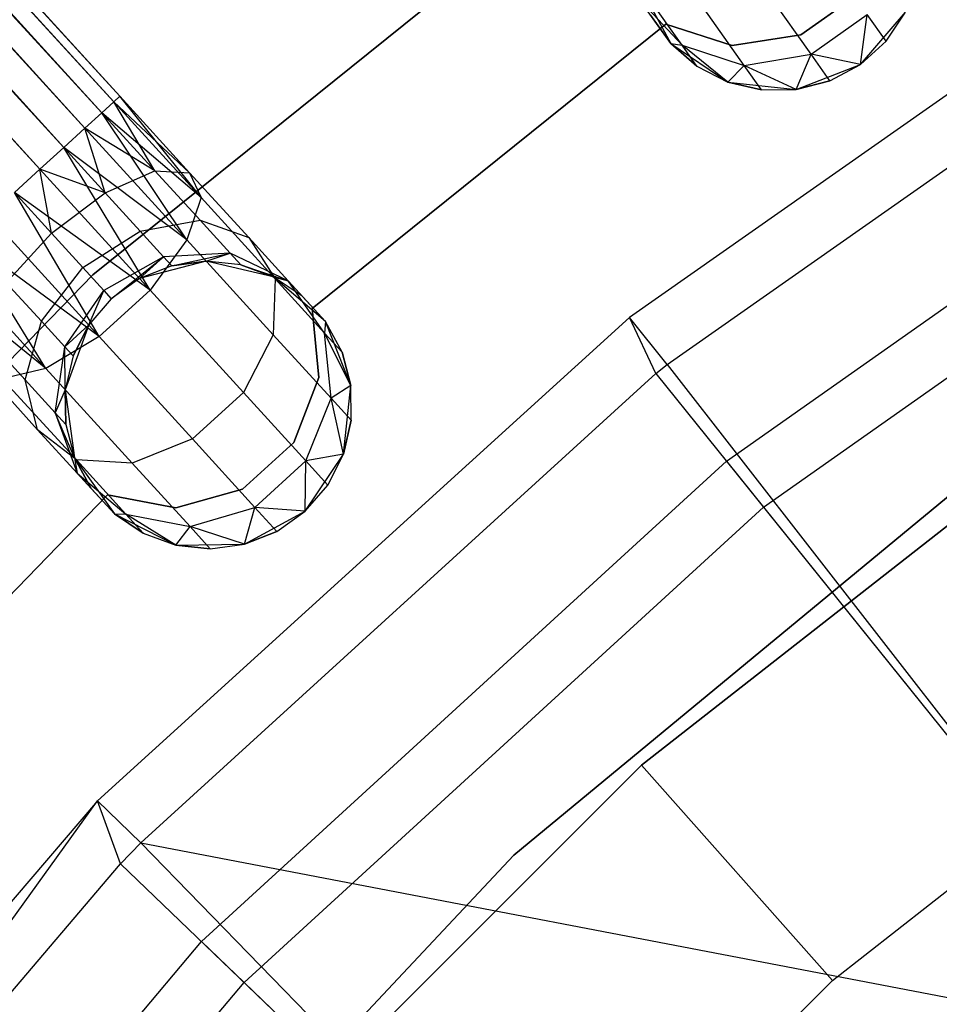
# Model space of a CAD drawing. Extents: x -189 to 189, y -189 to 189.
# Tile 131 of 256: x -29 to -23, y 26 to 33. Entities that reach past the tile are written whole.
import ezdxf

# ---------------------------------------------------------------- set-up
doc = ezdxf.new("R2010")
doc.units = 0
doc.header["$LTSCALE"] = 25.4
doc.layers.get('0').update_dxf_attribs({"linetype": 'CONTINUOUS'})

# ---------------------------------------------------------------- blocks, each defined once
blk = doc.blocks.new('NL2500012474_STL')
at = {"color": 0}
for p, q in [((78.5334, 125.1623, 177.3795), (162.9082, 32.6076, 177.3795)), ((78.5334, 125.1623, 177.3795), (162.9082, 32.6076, 177.6205)), ((78.5334, 125.1623, 177.3795), (162.9082, 32.6076, 177.3795)), ((78.5334, 125.1623, 177.3795), (162.9082, 32.6076, 177.6205)), ((78.5334, 125.1623, 177.3795), (162.8656, 32.5687, 177.8546)), ((78.5334, 125.1623, 177.3795), (162.8656, 32.5687, 177.8546)), ((78.4908, 125.1234, 177.8546), (162.8656, 32.5687, 177.8546)), ((78.4908, 125.1234, 177.8546), (162.8656, 32.5687, 177.8546)), ((78.4908, 125.1234, 177.8546), (162.7828, 32.4933, 178.0681)), ((78.4908, 125.1234, 177.8546), (162.7828, 32.4933, 178.0681)), ((78.4908, 125.1234, 177.8546), (162.6646, 32.3856, 178.2485)), ((78.4908, 125.1234, 177.8546), (162.6646, 32.3856, 178.2485)), ((78.408, 125.0479, 176.9319), (162.7828, 32.4933, 176.9319)), ((78.408, 125.0479, 176.9319), (162.7828, 32.4933, 176.9319)), ((78.408, 125.0479, 176.9319), (162.8656, 32.5687, 177.1454)), ((78.408, 125.0479, 176.9319), (162.8656, 32.5687, 177.1454)), ((78.408, 125.0479, 176.9319), (162.9082, 32.6076, 177.3795)), ((78.408, 125.0479, 176.9319), (162.9082, 32.6076, 177.3795)), ((78.2899, 124.9402, 178.2485), (162.6646, 32.3856, 178.2485)), ((78.2899, 124.9402, 178.2485), (162.6646, 32.3856, 178.2485)), ((78.2899, 124.9402, 178.2485), (162.518, 32.2519, 178.3855)), ((78.2899, 124.9402, 178.2485), (162.518, 32.2519, 178.3855)), ((78.2899, 124.9402, 178.2485), (162.3514, 32.1, 178.4709)), ((78.2899, 124.9402, 178.2485), (162.3514, 32.1, 178.4709)), ((78.1432, 124.8066, 176.6146), (162.518, 32.2519, 176.6146)), ((78.1432, 124.8066, 176.6146), (162.518, 32.2519, 176.6146)), ((78.1432, 124.8066, 176.6146), (162.6646, 32.3856, 176.7515)), ((78.1432, 124.8066, 176.6146), (162.6646, 32.3856, 176.7515)), ((78.1432, 124.8066, 176.6146), (162.7828, 32.4933, 176.9319)), ((78.1432, 124.8066, 176.6146), (162.7828, 32.4933, 176.9319)), ((77.9767, 124.6547, 178.4709), (162.3514, 32.1, 178.4709)), ((77.9767, 124.6547, 178.4709), (162.3514, 32.1, 178.4709)), ((162.518, 32.2519, 176.6146), (77.7998, 124.4935, 176.5)), ((162.3514, 32.1, 176.5291), (77.7998, 124.4935, 176.5)), ((162.518, 32.2519, 176.6146), (77.7998, 124.4935, 176.5)), ((162.3514, 32.1, 176.5291), (77.7998, 124.4935, 176.5)), ((162.7187, 31.3648, 186), (166.7906, 34.6414, 186)), ((166.7906, 34.6414, 178.5), (162.7187, 31.3648, 178.5)), ((166.7906, 34.6414, 178.5), (162.7187, 31.3648, 178.5)), ((162.7187, 31.3648, 186), (166.7906, 34.6414, 186)), ((170.5413, 33.9414, 149), (166.4504, 31.0698, 149)), ((170.5413, 33.9414, 149), (166.4504, 31.0698, 149)), ((166.7122, 30.7427, 173.0052), (170.76, 33.584, 173.0052)), ((166.7122, 30.7427, 173.0052), (170.76, 33.584, 173.0052)), ((167.7117, 32.8994, 178.3631), (167.3396, 33.425, 177.3992)), ((167.7117, 32.8994, 178.3631), (167.3396, 33.425, 177.3992)), ((166.5086, 33.3948, 185), (166.7361, 32.9736, 185)), ((166.5086, 33.3948, 185), (166.7361, 32.9736, 185)), ((166.8148, 32.9622, 178.599), (166.5199, 33.3788, 177.8351)), ((166.8148, 32.9622, 178.599), (166.5199, 33.3788, 177.8351)), ((166.7361, 32.9736, 179.5), (166.5141, 33.2872, 178.7808)), ((166.7361, 32.9736, 179.5), (166.5141, 33.2872, 178.7808)), ((166.5141, 33.2872, 178.7808), (166.8148, 32.9622, 178.599)), ((166.5141, 33.2872, 178.7808), (166.8148, 32.9622, 178.599)), ((167.247, 32.8223, 178.4482), (166.9028, 33.3086, 177.5565)), ((167.247, 32.8223, 178.4482), (166.9028, 33.3086, 177.5565)), ((167.6402, 33.0341, 185), (168.0344, 33.3131, 185)), ((168.0344, 33.3131, 183), (167.6402, 33.0341, 183)), ((168.0344, 33.3131, 183), (167.6402, 33.0341, 183)), ((167.6402, 33.0341, 185), (168.0344, 33.3131, 185)), ((166.5968, 33.1704, 179.5), (166.7361, 32.9736, 185)), ((166.5968, 33.1704, 179.5), (166.7361, 32.9736, 185)), ((167.7117, 32.8994, 178.3631), (168.1023, 33.1759, 178.3631)), ((167.7117, 32.8994, 178.3631), (168.1023, 33.1759, 178.3631)), ((168.0544, 32.8294, 185), (168.3676, 33.1914, 185)), ((168.0544, 32.8294, 185), (168.3676, 33.1914, 185)), ((168.0544, 32.8294, 179.5), (168.1023, 33.1759, 178.3631)), ((168.0544, 32.8294, 179.5), (168.1023, 33.1759, 178.3631)), ((168.233, 32.9914, 179.5), (168.1023, 33.1759, 178.3631)), ((168.233, 32.9914, 179.5), (168.1023, 33.1759, 178.3631)), ((168.233, 32.9914, 179.5), (168.3676, 33.1914, 185)), ((168.233, 32.9914, 179.5), (168.3676, 33.1914, 179.5)), ((168.233, 32.9914, 179.5), (168.3676, 33.1914, 185)), ((168.233, 32.9914, 179.5), (168.3676, 33.1914, 179.5)), ((164.2444, 31.1316, 185), (166.7032, 33.1095, 185)), ((166.7032, 33.1095, 183), (164.2444, 31.1316, 183)), ((166.7032, 33.1095, 183), (164.2444, 31.1316, 183)), ((164.2444, 31.1316, 185), (166.7032, 33.1095, 185)), ((166.7032, 33.1095, 185), (166.7032, 33.1095, 183)), ((166.7032, 33.1095, 185), (166.7032, 33.1095, 183)), ((166.7032, 33.1095, 185), (167.1628, 32.9611, 185)), ((167.1628, 32.9611, 183), (166.7032, 33.1095, 183)), ((167.1628, 32.9611, 183), (166.7032, 33.1095, 183)), ((166.7032, 33.1095, 185), (167.1628, 32.9611, 185)), ((167.1628, 32.9611, 185), (167.6402, 33.0341, 185)), ((167.6402, 33.0341, 183), (167.1628, 32.9611, 183)), ((167.6402, 33.0341, 183), (167.1628, 32.9611, 183)), ((167.1628, 32.9611, 185), (167.6402, 33.0341, 185)), ((167.6402, 33.0341, 185), (167.6402, 33.0341, 183)), ((167.6402, 33.0341, 185), (167.6402, 33.0341, 183)), ((166.7361, 32.9736, 185), (167.1331, 32.7064, 185)), ((166.7361, 32.9736, 179.5), (166.7361, 32.9736, 185)), ((166.7361, 32.9736, 179.5), (166.7361, 32.9736, 185)), ((166.7361, 32.9736, 179.5), (166.9184, 32.8159, 179.5)), ((166.9184, 32.8159, 179.5), (166.7361, 32.9736, 185)), ((166.9184, 32.8159, 179.5), (166.7361, 32.9736, 185)), ((166.7361, 32.9736, 185), (167.1331, 32.7064, 185)), ((166.7361, 32.9736, 179.5), (166.9184, 32.8159, 179.5)), ((166.7361, 32.9736, 179.5), (166.8148, 32.9622, 178.599)), ((166.7361, 32.9736, 179.5), (166.8148, 32.9622, 178.599)), ((167.1331, 32.7064, 179.5), (166.8148, 32.9622, 178.599)), ((166.8148, 32.9622, 178.599), (167.247, 32.8223, 178.4482)), ((166.9184, 32.8159, 179.5), (166.8148, 32.9622, 178.599)), ((167.1331, 32.7064, 179.5), (166.8148, 32.9622, 178.599)), ((166.9184, 32.8159, 179.5), (166.8148, 32.9622, 178.599)), ((166.8148, 32.9622, 178.599), (167.247, 32.8223, 178.4482)), ((167.1628, 32.9611, 185), (167.1628, 32.9611, 183)), ((167.1628, 32.9611, 185), (167.1628, 32.9611, 183)), ((168.0544, 32.8294, 185), (168.233, 32.9914, 179.5)), ((168.0544, 32.8294, 179.5), (168.233, 32.9914, 179.5)), ((168.0544, 32.8294, 185), (168.233, 32.9914, 179.5)), ((168.0544, 32.8294, 179.5), (168.233, 32.9914, 179.5)), ((167.123, 30.0708, 149), (171.1678, 32.9177, 149)), ((167.123, 30.0708, 149), (171.1678, 32.9177, 149)), ((167.247, 32.8223, 178.4482), (167.7117, 32.8994, 178.3631)), ((167.247, 32.8223, 178.4482), (167.7117, 32.8994, 178.3631)), ((167.6089, 32.6544, 179.5), (167.7117, 32.8994, 178.3631)), ((167.6089, 32.6544, 179.5), (167.7117, 32.8994, 178.3631)), ((168.0544, 32.8294, 179.5), (167.7117, 32.8994, 178.3631)), ((167.8423, 32.7148, 179.5), (167.7117, 32.8994, 178.3631)), ((168.0544, 32.8294, 179.5), (167.7117, 32.8994, 178.3631)), ((167.8423, 32.7148, 179.5), (167.7117, 32.8994, 178.3631)), ((166.9184, 32.8159, 179.5), (167.1331, 32.7064, 185)), ((166.9184, 32.8159, 179.5), (167.1331, 32.7064, 179.5)), ((166.9184, 32.8159, 179.5), (167.1331, 32.7064, 185)), ((166.9184, 32.8159, 179.5), (167.1331, 32.7064, 179.5)), ((167.1331, 32.7064, 179.5), (167.247, 32.8223, 178.4482)), ((167.1331, 32.7064, 179.5), (167.247, 32.8223, 178.4482)), ((167.6089, 32.6544, 179.5), (167.247, 32.8223, 178.4482)), ((167.3679, 32.6515, 179.5), (167.247, 32.8223, 178.4482)), ((167.6089, 32.6544, 179.5), (167.247, 32.8223, 178.4482)), ((167.3679, 32.6515, 179.5), (167.247, 32.8223, 178.4482)), ((167.6089, 32.6544, 185), (168.0544, 32.8294, 185)), ((167.6089, 32.6544, 185), (168.0544, 32.8294, 185)), ((167.8423, 32.7148, 179.5), (168.0544, 32.8294, 185)), ((167.8423, 32.7148, 179.5), (168.0544, 32.8294, 185)), ((167.8423, 32.7148, 179.5), (168.0544, 32.8294, 179.5)), ((167.8423, 32.7148, 179.5), (168.0544, 32.8294, 179.5)), ((168.0544, 32.8294, 179.5), (168.0544, 32.8294, 185)), ((168.0544, 32.8294, 179.5), (168.0544, 32.8294, 185)), ((167.1331, 32.7064, 185), (167.6089, 32.6544, 185)), ((167.1331, 32.7064, 179.5), (167.1331, 32.7064, 185)), ((167.1331, 32.7064, 179.5), (167.1331, 32.7064, 185)), ((167.1331, 32.7064, 179.5), (167.3679, 32.6515, 179.5)), ((167.3679, 32.6515, 179.5), (167.1331, 32.7064, 185)), ((167.3679, 32.6515, 179.5), (167.1331, 32.7064, 185)), ((167.1331, 32.7064, 185), (167.6089, 32.6544, 185)), ((167.1331, 32.7064, 179.5), (167.3679, 32.6515, 179.5)), ((167.6089, 32.6544, 179.5), (167.8423, 32.7148, 179.5)), ((167.8423, 32.7148, 179.5), (167.6089, 32.6544, 185)), ((167.8423, 32.7148, 179.5), (167.6089, 32.6544, 185)), ((167.6089, 32.6544, 179.5), (167.8423, 32.7148, 179.5)), ((162.9082, 32.6076, 177.6205), (162.8656, 32.5687, 177.8546)), ((162.8656, 32.5687, 177.1454), (162.9082, 32.6076, 177.3795)), ((162.8656, 32.5687, 177.1454), (162.9082, 32.6076, 177.3795)), ((162.9082, 32.6076, 177.6205), (162.8656, 32.5687, 177.8546)), ((163.3927, 32.0761, 177.7636), (162.9082, 32.6076, 177.6205)), ((163.3927, 32.0761, 177.7636), (162.9082, 32.6076, 177.3795)), ((163.3927, 32.0761, 177.7636), (162.9082, 32.6076, 177.6205)), ((163.3927, 32.0761, 177.7636), (162.9082, 32.6076, 177.3795)), ((163.4726, 31.9028, 177.3246), (162.9082, 32.6076, 177.3795)), ((163.4726, 31.9028, 177.3246), (162.9082, 32.6076, 177.3795)), ((167.3679, 32.6515, 179.5), (167.6089, 32.6544, 185)), ((167.3679, 32.6515, 179.5), (167.6089, 32.6544, 179.5)), ((167.3679, 32.6515, 179.5), (167.6089, 32.6544, 185)), ((167.3679, 32.6515, 179.5), (167.6089, 32.6544, 179.5)), ((167.6089, 32.6544, 179.5), (167.6089, 32.6544, 185)), ((167.6089, 32.6544, 179.5), (167.6089, 32.6544, 185)), ((162.8656, 32.5687, 177.8546), (162.7828, 32.4933, 178.0681)), ((162.7828, 32.4933, 176.9319), (162.8656, 32.5687, 177.1454)), ((162.7828, 32.4933, 176.9319), (162.8656, 32.5687, 177.1454)), ((162.8656, 32.5687, 177.8546), (162.7828, 32.4933, 178.0681)), ((163.1519, 32.0883, 178.1771), (162.8656, 32.5687, 177.8546)), ((163.1519, 32.0883, 178.1771), (162.8656, 32.5687, 177.8546)), ((163.3927, 32.0761, 177.7636), (162.8656, 32.5687, 177.8546)), ((163.3927, 32.0761, 177.7636), (162.8656, 32.5687, 177.8546)), ((163.4726, 31.9028, 177.3246), (162.8656, 32.5687, 177.1454)), ((163.4726, 31.9028, 177.3246), (162.8656, 32.5687, 177.1454)), ((167.3801, 29.7512, 172.4995), (171.3819, 32.5679, 172.4995)), ((167.3801, 29.7512, 172.4995), (171.3819, 32.5679, 172.4995)), ((162.7828, 32.4933, 178.0681), (162.6646, 32.3856, 178.2485)), ((162.6646, 32.3856, 176.7515), (162.7828, 32.4933, 176.9319)), ((162.6646, 32.3856, 176.7515), (162.7828, 32.4933, 176.9319)), ((162.7828, 32.4933, 178.0681), (162.6646, 32.3856, 178.2485)), ((163.1519, 32.0883, 178.1771), (162.7828, 32.4933, 178.0681)), ((163.1519, 32.0883, 178.1771), (162.7828, 32.4933, 178.0681)), ((163.4726, 31.9028, 177.3246), (162.7828, 32.4933, 176.9319)), ((163.4726, 31.9028, 177.3246), (162.7828, 32.4933, 176.9319)), ((163.3732, 31.6083, 176.9607), (162.7828, 32.4933, 176.9319)), ((163.3732, 31.6083, 176.9607), (162.7828, 32.4933, 176.9319)), ((162.6646, 32.3856, 178.2485), (162.518, 32.2519, 178.3855)), ((162.518, 32.2519, 176.6146), (162.6646, 32.3856, 176.7515)), ((162.518, 32.2519, 176.6146), (162.6646, 32.3856, 176.7515)), ((162.6646, 32.3856, 178.2485), (162.518, 32.2519, 178.3855)), ((162.8053, 31.9367, 178.4703), (162.6646, 32.3856, 178.2485)), ((162.8053, 31.9367, 178.4703), (162.6646, 32.3856, 178.2485)), ((163.1519, 32.0883, 178.1771), (162.6646, 32.3856, 178.2485)), ((163.1519, 32.0883, 178.1771), (162.6646, 32.3856, 178.2485)), ((163.3732, 31.6083, 176.9607), (162.6646, 32.3856, 176.7515)), ((163.3732, 31.6083, 176.9607), (162.6646, 32.3856, 176.7515)), ((162.518, 32.2519, 178.3855), (162.3514, 32.1, 178.4709)), ((162.3514, 32.1, 176.5291), (162.518, 32.2519, 176.6146)), ((162.518, 32.2519, 178.3855), (162.3514, 32.1, 178.4709)), ((162.3514, 32.1, 176.5291), (162.518, 32.2519, 176.6146)), ((162.8053, 31.9367, 178.4703), (162.518, 32.2519, 178.3855)), ((162.8053, 31.9367, 178.4703), (162.518, 32.2519, 178.3855)), ((163.3732, 31.6083, 176.9607), (162.518, 32.2519, 176.6146)), ((163.3732, 31.6083, 176.9607), (162.518, 32.2519, 176.6146)), ((163.1174, 31.2598, 176.7552), (162.518, 32.2519, 176.6146)), ((163.1174, 31.2598, 176.7552), (162.518, 32.2519, 176.6146)), ((162.3514, 32.1, 178.4709), (162.1746, 31.9388, 178.5)), ((162.1746, 31.9388, 176.5), (162.3514, 32.1, 176.5291)), ((162.3514, 32.1, 178.4709), (162.1746, 31.9388, 178.5)), ((162.1746, 31.9388, 176.5), (162.3514, 32.1, 176.5291)), ((162.4324, 31.656, 178.5761), (162.3514, 32.1, 178.4709)), ((162.4324, 31.656, 178.5761), (162.3514, 32.1, 178.4709)), ((162.8053, 31.9367, 178.4703), (162.3514, 32.1, 178.4709)), ((162.8053, 31.9367, 178.4703), (162.3514, 32.1, 178.4709)), ((163.1174, 31.2598, 176.7552), (162.3514, 32.1, 176.5291)), ((163.1174, 31.2598, 176.7552), (162.3514, 32.1, 176.5291)), ((162.8053, 31.9367, 178.4703), (163.1519, 32.0883, 178.1771)), ((162.8053, 31.9367, 178.4703), (163.1519, 32.0883, 178.1771)), ((163.1519, 32.0883, 178.1771), (163.3927, 32.0761, 177.7636)), ((163.4649, 31.745, 178.4875), (163.1519, 32.0883, 178.1771)), ((163.4649, 31.745, 178.4875), (163.1519, 32.0883, 178.1771)), ((163.1519, 32.0883, 178.1771), (163.3927, 32.0761, 177.7636)), ((163.3927, 32.0761, 177.7636), (163.4726, 31.9028, 177.3246)), ((163.8035, 31.6255, 178.171), (163.3927, 32.0761, 177.7636)), ((163.8035, 31.6255, 178.171), (163.3927, 32.0761, 177.7636)), ((163.3927, 32.0761, 177.7636), (163.4726, 31.9028, 177.3246)), ((162.1746, 31.9388, 178.5), (162.4324, 31.656, 178.5761)), ((163.1174, 31.2598, 176.7552), (162.1746, 31.9388, 176.5)), ((163.1174, 31.2598, 176.7552), (162.1746, 31.9388, 176.5)), ((162.7637, 30.9374, 176.7552), (162.1746, 31.9388, 176.5)), ((162.7637, 30.9374, 176.7552), (162.1746, 31.9388, 176.5)), ((162.1746, 31.9388, 178.5), (162.4324, 31.656, 178.5761)), ((162.4324, 31.656, 178.5761), (162.8053, 31.9367, 178.4703)), ((162.4324, 31.656, 178.5761), (162.8053, 31.9367, 178.4703)), ((163.049, 31.6695, 178.7119), (162.8053, 31.9367, 178.4703)), ((163.049, 31.6695, 178.7119), (162.8053, 31.9367, 178.4703)), ((163.4726, 31.9028, 177.3246), (163.3732, 31.6083, 176.9607)), ((163.4726, 31.9028, 177.3246), (163.3732, 31.6083, 176.9607)), ((163.9872, 31.3383, 177.8351), (163.4726, 31.9028, 177.3246)), ((163.9872, 31.3383, 177.8351), (163.4726, 31.9028, 177.3246)), ((162.7637, 30.9374, 176.7552), (161.9977, 31.7776, 176.5291)), ((162.7637, 30.9374, 176.7552), (161.9977, 31.7776, 176.5291)), ((163.049, 31.6695, 178.7119), (163.4649, 31.745, 178.4875)), ((163.049, 31.6695, 178.7119), (163.4649, 31.745, 178.4875)), ((163.4649, 31.745, 178.4875), (163.8035, 31.6255, 178.171)), ((163.674, 31.5156, 178.952), (163.4649, 31.745, 178.4875)), ((163.674, 31.5156, 178.952), (163.4649, 31.745, 178.4875)), ((163.4649, 31.745, 178.4875), (163.8035, 31.6255, 178.171)), ((162.1185, 31.3105, 178.4703), (162.4324, 31.656, 178.5761)), ((162.1185, 31.3105, 178.4703), (162.4324, 31.656, 178.5761)), ((162.4324, 31.656, 178.5761), (162.6509, 31.4163, 178.7929)), ((162.4324, 31.656, 178.5761), (162.6509, 31.4163, 178.7929)), ((162.6509, 31.4163, 178.7929), (163.049, 31.6695, 178.7119)), ((162.6509, 31.4163, 178.7929), (163.049, 31.6695, 178.7119)), ((163.2117, 31.4909, 179.0735), (163.049, 31.6695, 178.7119)), ((163.2117, 31.4909, 179.0735), (163.049, 31.6695, 178.7119)), ((162.7637, 30.9374, 176.7552), (161.8311, 31.6257, 176.6146)), ((162.7637, 30.9374, 176.7552), (161.8311, 31.6257, 176.6146)), ((162.3931, 30.7148, 176.9607), (161.8311, 31.6257, 176.6146)), ((162.3931, 30.7148, 176.9607), (161.8311, 31.6257, 176.6146)), ((163.3732, 31.6083, 176.9607), (163.1174, 31.2598, 176.7552)), ((163.3732, 31.6083, 176.9607), (163.1174, 31.2598, 176.7552)), ((163.9739, 30.9493, 177.5565), (163.3732, 31.6083, 176.9607)), ((163.9739, 30.9493, 177.5565), (163.3732, 31.6083, 176.9607)), ((163.8035, 31.6255, 178.171), (163.9872, 31.3383, 177.8351)), ((164.078, 31.3244, 178.7808), (163.8035, 31.6255, 178.171)), ((164.078, 31.3244, 178.7808), (163.8035, 31.6255, 178.171)), ((163.8035, 31.6255, 178.171), (163.9872, 31.3383, 177.8351)), ((163.674, 31.5156, 178.952), (163.2117, 31.4909, 179.0735)), ((163.674, 31.5156, 178.952), (163.2117, 31.4909, 179.0735)), ((163.2689, 31.4282, 179.5), (163.674, 31.5156, 178.952)), ((163.2689, 31.4282, 179.5), (163.674, 31.5156, 178.952)), ((163.5078, 31.4607, 179.5), (163.674, 31.5156, 178.952)), ((163.5078, 31.4607, 179.5), (163.674, 31.5156, 178.952)), ((163.7475, 31.435, 179.5), (163.674, 31.5156, 178.952)), ((163.7475, 31.435, 179.5), (163.674, 31.5156, 178.952)), ((164.078, 31.3244, 178.7808), (163.674, 31.5156, 178.952)), ((164.078, 31.3244, 178.7808), (163.674, 31.5156, 178.952)), ((162.3931, 30.7148, 176.9607), (161.6845, 31.4921, 176.7515)), ((162.3931, 30.7148, 176.9607), (161.6845, 31.4921, 176.7515)), ((163.2117, 31.4909, 179.0735), (162.797, 31.2561, 179.1173)), ((163.2117, 31.4909, 179.0735), (162.797, 31.2561, 179.1173)), ((162.8483, 31.1998, 179.5), (163.2117, 31.4909, 179.0735)), ((162.8483, 31.1998, 179.5), (163.2117, 31.4909, 179.0735)), ((163.0447, 31.3396, 179.5), (163.2117, 31.4909, 179.0735)), ((163.0447, 31.3396, 179.5), (163.2117, 31.4909, 179.0735)), ((163.5078, 31.4607, 185), (163.0447, 31.3396, 185)), ((163.5078, 31.4607, 185), (163.0447, 31.3396, 185)), ((163.2689, 31.4282, 179.5), (163.0447, 31.3396, 185)), ((163.2689, 31.4282, 179.5), (163.0447, 31.3396, 185)), ((163.2689, 31.4282, 179.5), (163.0447, 31.3396, 179.5)), ((163.2689, 31.4282, 179.5), (163.0447, 31.3396, 179.5)), ((163.2689, 31.4282, 179.5), (163.2117, 31.4909, 179.0735)), ((163.2689, 31.4282, 179.5), (163.2117, 31.4909, 179.0735)), ((163.5078, 31.4607, 179.5), (163.2689, 31.4282, 179.5)), ((163.2689, 31.4282, 179.5), (163.5078, 31.4607, 185)), ((163.2689, 31.4282, 179.5), (163.5078, 31.4607, 185)), ((163.5078, 31.4607, 179.5), (163.2689, 31.4282, 179.5)), ((163.974, 31.3528, 185), (163.5078, 31.4607, 185)), ((163.7475, 31.435, 179.5), (163.5078, 31.4607, 185)), ((163.974, 31.3528, 185), (163.5078, 31.4607, 185)), ((163.7475, 31.435, 179.5), (163.5078, 31.4607, 179.5)), ((163.5078, 31.4607, 179.5), (163.5078, 31.4607, 185)), ((163.7475, 31.435, 179.5), (163.5078, 31.4607, 185)), ((163.5078, 31.4607, 179.5), (163.5078, 31.4607, 185)), ((163.7475, 31.435, 179.5), (163.5078, 31.4607, 179.5)), ((163.974, 31.3528, 179.5), (163.7475, 31.435, 179.5)), ((163.7475, 31.435, 179.5), (163.974, 31.3528, 185)), ((163.7475, 31.435, 179.5), (163.974, 31.3528, 185)), ((163.7475, 31.435, 179.5), (164.078, 31.3244, 178.7808)), ((163.7475, 31.435, 179.5), (164.078, 31.3244, 178.7808)), ((163.974, 31.3528, 179.5), (163.7475, 31.435, 179.5)), ((159.0804, 27.6126, 186), (162.7187, 31.3648, 186)), ((162.7187, 31.3648, 178.5), (159.0804, 27.6126, 178.5)), ((162.7187, 31.3648, 178.5), (159.0804, 27.6126, 178.5)), ((159.0804, 27.6126, 186), (162.7187, 31.3648, 186)), ((162.3931, 30.7148, 176.9607), (161.5664, 31.3844, 176.9319)), ((162.3931, 30.7148, 176.9607), (161.5664, 31.3844, 176.9319)), ((162.3621, 31.0433, 178.7119), (162.6509, 31.4163, 178.7929)), ((162.3621, 31.0433, 178.7119), (162.6509, 31.4163, 178.7929)), ((162.6509, 31.4163, 178.7929), (162.797, 31.2561, 179.1173)), ((162.6509, 31.4163, 178.7929), (162.797, 31.2561, 179.1173)), ((162.7187, 31.3648, 178.5), (162.7187, 31.3648, 186)), ((162.7187, 31.3648, 178.5), (162.7187, 31.3648, 186)), ((162.3621, 31.0433, 178.7119), (162.1185, 31.3105, 178.4703)), ((162.3621, 31.0433, 178.7119), (162.1185, 31.3105, 178.4703)), ((163.0447, 31.3396, 185), (162.8483, 31.1998, 185)), ((163.0447, 31.3396, 179.5), (162.8483, 31.1998, 179.5)), ((163.0447, 31.3396, 185), (162.8483, 31.1998, 185)), ((163.0447, 31.3396, 179.5), (162.8483, 31.1998, 179.5)), ((163.0447, 31.3396, 179.5), (163.0447, 31.3396, 185)), ((163.0447, 31.3396, 179.5), (163.0447, 31.3396, 185)), ((163.9872, 31.3383, 177.8351), (163.9739, 30.9493, 177.5565)), ((163.9872, 31.3383, 177.8351), (163.9739, 30.9493, 177.5565)), ((164.3368, 31.0405, 185), (163.974, 31.3528, 185)), ((164.1744, 31.2187, 179.5), (163.974, 31.3528, 185)), ((164.3368, 31.0405, 185), (163.974, 31.3528, 185)), ((164.1744, 31.2187, 179.5), (163.974, 31.3528, 179.5)), ((163.974, 31.3528, 179.5), (163.974, 31.3528, 185)), ((164.1744, 31.2187, 179.5), (163.974, 31.3528, 185)), ((163.974, 31.3528, 179.5), (163.974, 31.3528, 185)), ((163.974, 31.3528, 179.5), (164.078, 31.3244, 178.7808)), ((164.1744, 31.2187, 179.5), (163.974, 31.3528, 179.5)), ((163.974, 31.3528, 179.5), (164.078, 31.3244, 178.7808)), ((164.3311, 30.9611, 178.599), (163.9872, 31.3383, 177.8351)), ((164.3311, 30.9611, 178.599), (163.9872, 31.3383, 177.8351)), ((164.3368, 31.0405, 179.5), (164.078, 31.3244, 178.7808)), ((164.1744, 31.2187, 179.5), (164.078, 31.3244, 178.7808)), ((164.1744, 31.2187, 179.5), (164.078, 31.3244, 178.7808)), ((164.3368, 31.0405, 179.5), (164.078, 31.3244, 178.7808)), ((164.3311, 30.9611, 178.599), (164.078, 31.3244, 178.7808)), ((164.3311, 30.9611, 178.599), (164.078, 31.3244, 178.7808)), ((162.5248, 30.8648, 179.0735), (162.797, 31.2561, 179.1173)), ((162.5248, 30.8648, 179.0735), (162.797, 31.2561, 179.1173)), ((162.691, 31.0171, 179.5), (162.797, 31.2561, 179.1173)), ((162.691, 31.0171, 179.5), (162.797, 31.2561, 179.1173)), ((163.1174, 31.2598, 176.7552), (162.7637, 30.9374, 176.7552)), ((163.1174, 31.2598, 176.7552), (162.7637, 30.9374, 176.7552)), ((162.797, 31.2561, 179.1173), (162.8483, 31.1998, 179.5)), ((162.797, 31.2561, 179.1173), (162.8483, 31.1998, 179.5)), ((163.7667, 30.5475, 177.3992), (163.1174, 31.2598, 176.7552)), ((163.7667, 30.5475, 177.3992), (163.1174, 31.2598, 176.7552)), ((162.8483, 31.1998, 185), (162.691, 31.0171, 185)), ((162.8483, 31.1998, 179.5), (162.691, 31.0171, 179.5)), ((162.8483, 31.1998, 185), (162.691, 31.0171, 185)), ((162.8483, 31.1998, 179.5), (162.691, 31.0171, 179.5)), ((162.8483, 31.1998, 179.5), (162.8483, 31.1998, 185)), ((162.8483, 31.1998, 179.5), (162.8483, 31.1998, 185)), ((164.1744, 31.2187, 179.5), (164.3368, 31.0405, 185)), ((164.1744, 31.2187, 179.5), (164.3368, 31.0405, 185)), ((164.2905, 30.6513, 185), (164.2444, 31.1316, 185)), ((164.2444, 31.1316, 185), (164.2444, 31.1316, 183)), ((164.2444, 31.1316, 183), (164.2905, 30.6513, 183)), ((164.2444, 31.1316, 185), (164.2444, 31.1316, 183)), ((164.2444, 31.1316, 183), (164.2905, 30.6513, 183)), ((164.2905, 30.6513, 185), (164.2444, 31.1316, 185)), ((162.2485, 30.6361, 178.4875), (162.3621, 31.0433, 178.7119)), ((162.2485, 30.6361, 178.4875), (162.3621, 31.0433, 178.7119)), ((162.5248, 30.8648, 179.0735), (162.3621, 31.0433, 178.7119)), ((162.5248, 30.8648, 179.0735), (162.3621, 31.0433, 178.7119)), ((162.691, 31.0171, 179.5), (162.5248, 30.8648, 179.0735)), ((162.691, 31.0171, 179.5), (162.5248, 30.8648, 179.0735)), ((162.691, 31.0171, 185), (162.5276, 30.5672, 185)), ((162.691, 31.0171, 185), (162.5276, 30.5672, 185)), ((162.691, 31.0171, 179.5), (162.582, 30.8021, 179.5)), ((162.582, 30.8021, 179.5), (162.691, 31.0171, 185)), ((162.582, 30.8021, 179.5), (162.691, 31.0171, 185)), ((162.691, 31.0171, 179.5), (162.582, 30.8021, 179.5)), ((162.691, 31.0171, 179.5), (162.691, 31.0171, 185)), ((162.691, 31.0171, 179.5), (162.691, 31.0171, 185)), ((166.4504, 31.0698, 149), (162.7516, 27.7082, 149)), ((166.4504, 31.0698, 149), (162.7516, 27.7082, 149)), ((164.3368, 31.0405, 179.5), (164.3311, 30.9611, 178.599)), ((164.3368, 31.0405, 179.5), (164.3311, 30.9611, 178.599)), ((164.5128, 30.5954, 185), (164.3368, 31.0405, 185)), ((164.4518, 30.8287, 179.5), (164.3368, 31.0405, 185)), ((164.5128, 30.5954, 185), (164.3368, 31.0405, 185)), ((164.4518, 30.8287, 179.5), (164.3368, 31.0405, 179.5)), ((164.3368, 31.0405, 179.5), (164.3368, 31.0405, 185)), ((164.4518, 30.8287, 179.5), (164.3368, 31.0405, 185)), ((164.3368, 31.0405, 179.5), (164.3368, 31.0405, 185)), ((164.4518, 30.8287, 179.5), (164.3368, 31.0405, 179.5)), ((166.6334, 30.6795, 173.0052), (166.4504, 31.0698, 149)), ((166.7122, 30.7427, 173.0052), (166.4504, 31.0698, 149)), ((166.6334, 30.6795, 173.0052), (166.4504, 31.0698, 149)), ((166.7122, 30.7427, 173.0052), (166.4504, 31.0698, 149)), ((162.2485, 30.6361, 178.4875), (161.9355, 30.9794, 178.1771)), ((162.2485, 30.6361, 178.4875), (161.9355, 30.9794, 178.1771)), ((163.9739, 30.9493, 177.5565), (163.7667, 30.5475, 177.3992)), ((163.9739, 30.9493, 177.5565), (163.7667, 30.5475, 177.3992)), ((164.3753, 30.509, 178.4482), (163.9739, 30.9493, 177.5565)), ((164.3753, 30.509, 178.4482), (163.9739, 30.9493, 177.5565)), ((164.4518, 30.8287, 179.5), (164.3311, 30.9611, 178.599)), ((164.4518, 30.8287, 179.5), (164.3311, 30.9611, 178.599)), ((164.5128, 30.5954, 179.5), (164.3311, 30.9611, 178.599)), ((164.5128, 30.5954, 179.5), (164.3311, 30.9611, 178.599)), ((164.3753, 30.509, 178.4482), (164.3311, 30.9611, 178.599)), ((164.3753, 30.509, 178.4482), (164.3311, 30.9611, 178.599)), ((162.7637, 30.9374, 176.7552), (162.3931, 30.7148, 176.9607)), ((162.7637, 30.9374, 176.7552), (162.3931, 30.7148, 176.9607)), ((163.413, 30.2251, 177.3992), (162.7637, 30.9374, 176.7552)), ((163.413, 30.2251, 177.3992), (162.7637, 30.9374, 176.7552)), ((162.4576, 30.4067, 178.952), (162.5248, 30.8648, 179.0735)), ((162.4576, 30.4067, 178.952), (162.5248, 30.8648, 179.0735)), ((162.5276, 30.5672, 179.5), (162.5248, 30.8648, 179.0735)), ((162.5276, 30.5672, 179.5), (162.5248, 30.8648, 179.0735)), ((162.582, 30.8021, 179.5), (162.5248, 30.8648, 179.0735)), ((162.582, 30.8021, 179.5), (162.5248, 30.8648, 179.0735)), ((164.5128, 30.5954, 179.5), (164.4518, 30.8287, 179.5)), ((164.4518, 30.8287, 179.5), (164.5128, 30.5954, 185)), ((164.4518, 30.8287, 179.5), (164.5128, 30.5954, 185)), ((164.5128, 30.5954, 179.5), (164.4518, 30.8287, 179.5)), ((162.582, 30.8021, 179.5), (162.5276, 30.5672, 185)), ((162.582, 30.8021, 179.5), (162.5276, 30.5672, 179.5)), ((162.582, 30.8021, 179.5), (162.5276, 30.5672, 185)), ((162.582, 30.8021, 179.5), (162.5276, 30.5672, 179.5)), ((166.6334, 30.6795, 173.0052), (166.7122, 30.7427, 173.0052)), ((166.6334, 30.6795, 173.0052), (166.7122, 30.7427, 173.0052)), ((166.7122, 30.7427, 173.0052), (170.3908, 26.0084, 179)), ((166.7122, 30.7427, 173.0052), (170.3908, 26.0084, 179)), ((162.3363, 30.2879, 178.171), (161.9255, 30.7385, 177.7636)), ((162.3363, 30.2879, 178.171), (161.9255, 30.7385, 177.7636)), ((162.3931, 30.7148, 176.9607), (162.0906, 30.643, 177.3246)), ((162.3931, 30.7148, 176.9607), (162.0906, 30.643, 177.3246)), ((162.9938, 30.0558, 177.5565), (162.3931, 30.7148, 176.9607)), ((162.9938, 30.0558, 177.5565), (162.3931, 30.7148, 176.9607)), ((163.0524, 27.4164, 173.0052), (166.6334, 30.6795, 173.0052)), ((163.0524, 27.4164, 173.0052), (166.6334, 30.6795, 173.0052)), ((170.0845, 30.7384, 148.6792), (166.534, 27.9569, 148.6792)), ((166.534, 27.9569, 163.6792), (170.0845, 30.7384, 163.6792)), ((166.534, 27.9569, 163.6792), (170.0845, 30.7384, 163.6792)), ((170.0845, 30.7384, 148.6792), (166.534, 27.9569, 148.6792)), ((166.6334, 30.6795, 173.0052), (170.3908, 26.0084, 179)), ((166.6334, 30.6795, 173.0052), (170.3908, 26.0084, 179)), ((162.6053, 30.0785, 177.8351), (162.0906, 30.643, 177.3246)), ((162.6053, 30.0785, 177.8351), (162.0906, 30.643, 177.3246)), ((162.3363, 30.2879, 178.171), (162.2485, 30.6361, 178.4875)), ((162.4576, 30.4067, 178.952), (162.2485, 30.6361, 178.4875)), ((162.3363, 30.2879, 178.171), (162.2485, 30.6361, 178.4875)), ((162.4576, 30.4067, 178.952), (162.2485, 30.6361, 178.4875)), ((164.1168, 30.2011, 185), (164.2905, 30.6513, 185)), ((164.2905, 30.6513, 183), (164.1168, 30.2011, 183)), ((164.2905, 30.6513, 183), (164.1168, 30.2011, 183)), ((164.1168, 30.2011, 185), (164.2905, 30.6513, 185)), ((164.2905, 30.6513, 185), (164.2905, 30.6513, 183)), ((164.2905, 30.6513, 185), (164.2905, 30.6513, 183)), ((162.5276, 30.5672, 179.5), (162.4576, 30.4067, 178.952)), ((162.5276, 30.5672, 179.5), (162.4576, 30.4067, 178.952)), ((162.5276, 30.5672, 185), (162.5921, 30.0929, 185)), ((162.5276, 30.5672, 179.5), (162.5276, 30.5672, 185)), ((162.5276, 30.5672, 179.5), (162.5276, 30.5672, 185)), ((162.5276, 30.5672, 179.5), (162.5311, 30.3262, 179.5)), ((162.5311, 30.3262, 179.5), (162.5276, 30.5672, 185)), ((162.5311, 30.3262, 179.5), (162.5276, 30.5672, 185)), ((162.5276, 30.5672, 185), (162.5921, 30.0929, 185)), ((162.5276, 30.5672, 179.5), (162.5311, 30.3262, 179.5)), ((163.7667, 30.5475, 177.3992), (163.413, 30.2251, 177.3992)), ((163.7667, 30.5475, 177.3992), (163.413, 30.2251, 177.3992)), ((164.2006, 30.0716, 178.3631), (163.7667, 30.5475, 177.3992)), ((164.2006, 30.0716, 178.3631), (163.7667, 30.5475, 177.3992)), ((164.5128, 30.5954, 179.5), (164.3753, 30.509, 178.4482)), ((164.5128, 30.5954, 179.5), (164.3753, 30.509, 178.4482)), ((164.4619, 30.1195, 185), (164.5128, 30.5954, 185)), ((164.4619, 30.1195, 185), (164.5128, 30.5954, 185)), ((164.5163, 30.3544, 179.5), (164.5128, 30.5954, 185)), ((164.5163, 30.3544, 179.5), (164.5128, 30.5954, 179.5)), ((164.5128, 30.5954, 179.5), (164.5128, 30.5954, 185)), ((164.5163, 30.3544, 179.5), (164.5128, 30.5954, 185)), ((164.5128, 30.5954, 179.5), (164.5128, 30.5954, 185)), ((164.5163, 30.3544, 179.5), (164.5128, 30.5954, 179.5)), ((164.2006, 30.0716, 178.3631), (164.3753, 30.509, 178.4482)), ((164.2006, 30.0716, 178.3631), (164.3753, 30.509, 178.4482)), ((164.5163, 30.3544, 179.5), (164.3753, 30.509, 178.4482)), ((164.5163, 30.3544, 179.5), (164.3753, 30.509, 178.4482)), ((164.4619, 30.1195, 179.5), (164.3753, 30.509, 178.4482)), ((164.4619, 30.1195, 179.5), (164.3753, 30.509, 178.4482)), ((162.5921, 30.0929, 179.5), (162.4576, 30.4067, 178.952)), ((162.4576, 30.4067, 178.952), (162.6107, 29.9868, 178.7808)), ((162.4576, 30.4067, 178.952), (162.6107, 29.9868, 178.7808)), ((162.5311, 30.3262, 179.5), (162.4576, 30.4067, 178.952)), ((162.5921, 30.0929, 179.5), (162.4576, 30.4067, 178.952)), ((162.5311, 30.3262, 179.5), (162.4576, 30.4067, 178.952)), ((164.4619, 30.1195, 179.5), (164.5163, 30.3544, 179.5)), ((164.5163, 30.3544, 179.5), (164.4619, 30.1195, 185)), ((164.5163, 30.3544, 179.5), (164.4619, 30.1195, 185)), ((164.4619, 30.1195, 179.5), (164.5163, 30.3544, 179.5)), ((169.2752, 30.332, 183), (165.6466, 27.3302, 183)), ((165.6466, 27.3302, 185), (169.2752, 30.332, 185)), ((165.6466, 27.3302, 185), (169.2752, 30.332, 185)), ((169.2752, 30.332, 183), (165.6466, 27.3302, 183)), ((162.6053, 30.0785, 177.8351), (162.3363, 30.2879, 178.171)), ((162.6107, 29.9868, 178.7808), (162.3363, 30.2879, 178.171)), ((162.6053, 30.0785, 177.8351), (162.3363, 30.2879, 178.171)), ((162.6107, 29.9868, 178.7808), (162.3363, 30.2879, 178.171)), ((162.5311, 30.3262, 179.5), (162.5921, 30.0929, 185)), ((162.5311, 30.3262, 179.5), (162.5921, 30.0929, 179.5)), ((162.5311, 30.3262, 179.5), (162.5921, 30.0929, 185)), ((162.5311, 30.3262, 179.5), (162.5921, 30.0929, 179.5)), ((163.413, 30.2251, 177.3992), (162.9938, 30.0558, 177.5565)), ((163.413, 30.2251, 177.3992), (162.9938, 30.0558, 177.5565)), ((163.8469, 29.7492, 178.3631), (163.413, 30.2251, 177.3992)), ((163.8469, 29.7492, 178.3631), (163.413, 30.2251, 177.3992)), ((163.7602, 29.8761, 185), (164.1168, 30.2011, 185)), ((164.1168, 30.2011, 183), (163.7602, 29.8761, 183)), ((164.1168, 30.2011, 183), (163.7602, 29.8761, 183)), ((163.7602, 29.8761, 185), (164.1168, 30.2011, 185)), ((164.1168, 30.2011, 185), (164.1168, 30.2011, 183)), ((164.1168, 30.2011, 185), (164.1168, 30.2011, 183)), ((162.5921, 30.0929, 185), (162.8695, 29.7029, 185)), ((162.5921, 30.0929, 179.5), (162.5921, 30.0929, 185)), ((162.5921, 30.0929, 179.5), (162.5921, 30.0929, 185)), ((162.5921, 30.0929, 179.5), (162.7071, 29.8811, 179.5)), ((162.7071, 29.8811, 179.5), (162.5921, 30.0929, 185)), ((162.7071, 29.8811, 179.5), (162.5921, 30.0929, 185)), ((162.5921, 30.0929, 185), (162.8695, 29.7029, 185)), ((162.5921, 30.0929, 179.5), (162.7071, 29.8811, 179.5)), ((162.5921, 30.0929, 179.5), (162.6107, 29.9868, 178.7808)), ((162.5921, 30.0929, 179.5), (162.6107, 29.9868, 178.7808)), ((162.9938, 30.0558, 177.5565), (162.6053, 30.0785, 177.8351)), ((162.9491, 29.7013, 178.599), (162.6053, 30.0785, 177.8351)), ((162.9938, 30.0558, 177.5565), (162.6053, 30.0785, 177.8351)), ((162.9491, 29.7013, 178.599), (162.6053, 30.0785, 177.8351)), ((163.3952, 29.6155, 178.4482), (162.9938, 30.0558, 177.5565)), ((163.3952, 29.6155, 178.4482), (162.9938, 30.0558, 177.5565)), ((163.4755, 26.73, 149), (167.123, 30.0708, 149)), ((163.4755, 26.73, 149), (167.123, 30.0708, 149)), ((163.8469, 29.7492, 178.3631), (164.2006, 30.0716, 178.3631)), ((163.8469, 29.7492, 178.3631), (164.2006, 30.0716, 178.3631)), ((164.1956, 29.7218, 185), (164.4619, 30.1195, 185)), ((164.1956, 29.7218, 185), (164.4619, 30.1195, 185)), ((164.1956, 29.7218, 179.5), (164.2006, 30.0716, 178.3631)), ((164.1956, 29.7218, 179.5), (164.2006, 30.0716, 178.3631)), ((164.4619, 30.1195, 179.5), (164.2006, 30.0716, 178.3631)), ((164.4619, 30.1195, 179.5), (164.2006, 30.0716, 178.3631)), ((164.3529, 29.9045, 179.5), (164.2006, 30.0716, 178.3631)), ((164.3529, 29.9045, 179.5), (164.2006, 30.0716, 178.3631)), ((164.3529, 29.9045, 179.5), (164.4619, 30.1195, 185)), ((164.3529, 29.9045, 179.5), (164.4619, 30.1195, 179.5)), ((164.3529, 29.9045, 179.5), (164.4619, 30.1195, 185)), ((164.3529, 29.9045, 179.5), (164.4619, 30.1195, 179.5)), ((164.4619, 30.1195, 179.5), (164.4619, 30.1195, 185)), ((164.4619, 30.1195, 179.5), (164.4619, 30.1195, 185)), ((167.123, 30.0708, 149), (167.3801, 29.7512, 172.4995)), ((167.123, 30.0708, 149), (167.3801, 29.7512, 172.4995)), ((162.7071, 29.8811, 179.5), (162.6107, 29.9868, 178.7808)), ((162.8695, 29.7029, 179.5), (162.6107, 29.9868, 178.7808)), ((162.8695, 29.7029, 179.5), (162.6107, 29.9868, 178.7808)), ((162.6107, 29.9868, 178.7808), (162.9491, 29.7013, 178.599)), ((162.7071, 29.8811, 179.5), (162.6107, 29.9868, 178.7808)), ((162.6107, 29.9868, 178.7808), (162.9491, 29.7013, 178.599)), ((162.7071, 29.8811, 179.5), (162.8695, 29.7029, 185)), ((162.7071, 29.8811, 179.5), (162.8695, 29.7029, 185)), ((163.2958, 29.7449, 185), (163.7602, 29.8761, 185)), ((163.7602, 29.8761, 183), (163.2958, 29.7449, 183)), ((163.7602, 29.8761, 183), (163.2958, 29.7449, 183)), ((163.2958, 29.7449, 185), (163.7602, 29.8761, 185)), ((163.7602, 29.8761, 185), (163.7602, 29.8761, 183)), ((163.7602, 29.8761, 185), (163.7602, 29.8761, 183)), ((164.1956, 29.7218, 185), (164.3529, 29.9045, 179.5)), ((164.1956, 29.7218, 179.5), (164.3529, 29.9045, 179.5)), ((164.1956, 29.7218, 185), (164.3529, 29.9045, 179.5)), ((164.1956, 29.7218, 179.5), (164.3529, 29.9045, 179.5)), ((160.6241, 27.5699, 185), (162.8218, 29.8353, 185)), ((162.8218, 29.8353, 183), (160.6241, 27.5699, 183)), ((162.8218, 29.8353, 183), (160.6241, 27.5699, 183)), ((160.6241, 27.5699, 185), (162.8218, 29.8353, 185)), ((162.8218, 29.8353, 185), (162.8218, 29.8353, 183)), ((162.8218, 29.8353, 185), (162.8218, 29.8353, 183)), ((162.8218, 29.8353, 185), (163.2958, 29.7449, 185)), ((163.2958, 29.7449, 183), (162.8218, 29.8353, 183)), ((163.2958, 29.7449, 183), (162.8218, 29.8353, 183)), ((162.8218, 29.8353, 185), (163.2958, 29.7449, 185)), ((163.2958, 29.7449, 185), (163.2958, 29.7449, 183)), ((163.2958, 29.7449, 185), (163.2958, 29.7449, 183)), ((163.3952, 29.6155, 178.4482), (163.8469, 29.7492, 178.3631)), ((163.3952, 29.6155, 178.4482), (163.8469, 29.7492, 178.3631)), ((163.7714, 26.4459, 172.4995), (167.3801, 29.7512, 172.4995)), ((163.7714, 26.4459, 172.4995), (167.3801, 29.7512, 172.4995)), ((163.7751, 29.4934, 179.5), (163.8469, 29.7492, 178.3631)), ((163.7751, 29.4934, 179.5), (163.8469, 29.7492, 178.3631)), ((163.7751, 29.4934, 185), (164.1956, 29.7218, 185)), ((163.7751, 29.4934, 185), (164.1956, 29.7218, 185)), ((164.1956, 29.7218, 179.5), (163.8469, 29.7492, 178.3631)), ((163.9992, 29.582, 179.5), (163.8469, 29.7492, 178.3631)), ((164.1956, 29.7218, 179.5), (163.8469, 29.7492, 178.3631)), ((163.9992, 29.582, 179.5), (163.8469, 29.7492, 178.3631)), ((163.9992, 29.582, 179.5), (164.1956, 29.7218, 185)), ((163.9992, 29.582, 179.5), (164.1956, 29.7218, 185)), ((163.9992, 29.582, 179.5), (164.1956, 29.7218, 179.5)), ((163.9992, 29.582, 179.5), (164.1956, 29.7218, 179.5)), ((164.1956, 29.7218, 179.5), (164.1956, 29.7218, 185)), ((164.1956, 29.7218, 179.5), (164.1956, 29.7218, 185)), ((167.3801, 29.7512, 172.4995), (170.5144, 25.8549, 177.5)), ((167.3801, 29.7512, 172.4995), (170.5144, 25.8549, 177.5)), ((162.8695, 29.7029, 185), (163.2965, 29.4865, 185)), ((162.8695, 29.7029, 179.5), (162.8695, 29.7029, 185)), ((162.8695, 29.7029, 179.5), (162.8695, 29.7029, 185)), ((162.8695, 29.7029, 179.5), (163.0699, 29.5688, 179.5)), ((163.0699, 29.5688, 179.5), (162.8695, 29.7029, 185)), ((163.0699, 29.5688, 179.5), (162.8695, 29.7029, 185)), ((162.8695, 29.7029, 185), (163.2965, 29.4865, 185)), ((162.8695, 29.7029, 179.5), (163.0699, 29.5688, 179.5)), ((162.8695, 29.7029, 179.5), (162.9491, 29.7013, 178.599)), ((162.8695, 29.7029, 179.5), (162.9491, 29.7013, 178.599)), ((163.2965, 29.4865, 179.5), (162.9491, 29.7013, 178.599)), ((162.9491, 29.7013, 178.599), (163.3952, 29.6155, 178.4482)), ((163.0699, 29.5688, 179.5), (162.9491, 29.7013, 178.599)), ((163.2965, 29.4865, 179.5), (162.9491, 29.7013, 178.599)), ((163.0699, 29.5688, 179.5), (162.9491, 29.7013, 178.599)), ((162.9491, 29.7013, 178.599), (163.3952, 29.6155, 178.4482)), ((163.2965, 29.4865, 179.5), (163.3952, 29.6155, 178.4482)), ((163.2965, 29.4865, 179.5), (163.3952, 29.6155, 178.4482)), ((163.7751, 29.4934, 179.5), (163.3952, 29.6155, 178.4482)), ((163.5362, 29.4609, 179.5), (163.3952, 29.6155, 178.4482)), ((163.7751, 29.4934, 179.5), (163.3952, 29.6155, 178.4482)), ((163.5362, 29.4609, 179.5), (163.3952, 29.6155, 178.4482)), ((163.7751, 29.4934, 179.5), (163.9992, 29.582, 179.5)), ((163.9992, 29.582, 179.5), (163.7751, 29.4934, 185)), ((163.9992, 29.582, 179.5), (163.7751, 29.4934, 185)), ((163.7751, 29.4934, 179.5), (163.9992, 29.582, 179.5)), ((163.0699, 29.5688, 179.5), (163.2965, 29.4865, 185)), ((163.0699, 29.5688, 179.5), (163.2965, 29.4865, 179.5)), ((163.0699, 29.5688, 179.5), (163.2965, 29.4865, 185)), ((163.0699, 29.5688, 179.5), (163.2965, 29.4865, 179.5)), ((163.2965, 29.4865, 185), (163.7751, 29.4934, 185)), ((163.2965, 29.4865, 185), (163.7751, 29.4934, 185)), ((163.2965, 29.4865, 179.5), (163.2965, 29.4865, 185)), ((163.2965, 29.4865, 179.5), (163.2965, 29.4865, 185)), ((163.2965, 29.4865, 179.5), (163.5362, 29.4609, 179.5)), ((163.5362, 29.4609, 179.5), (163.2965, 29.4865, 185)), ((163.5362, 29.4609, 179.5), (163.2965, 29.4865, 185)), ((163.2965, 29.4865, 179.5), (163.5362, 29.4609, 179.5)), ((163.5362, 29.4609, 179.5), (163.7751, 29.4934, 185)), ((163.5362, 29.4609, 179.5), (163.7751, 29.4934, 179.5)), ((163.5362, 29.4609, 179.5), (163.7751, 29.4934, 185)), ((163.5362, 29.4609, 179.5), (163.7751, 29.4934, 179.5)), ((163.7751, 29.4934, 179.5), (163.7751, 29.4934, 185)), ((163.7751, 29.4934, 179.5), (163.7751, 29.4934, 185)), ((167.8603, 26.4599, 146.6792), (171.2206, 29.0925, 146.6792)), ((167.8603, 26.4599, 146.6792), (171.2206, 29.0925, 146.6792)), ((166.534, 27.9569, 148.6792), (163.3448, 24.7676, 148.6792)), ((163.3448, 24.7676, 163.6792), (166.534, 27.9569, 163.6792)), ((163.3448, 24.7676, 163.6792), (166.534, 27.9569, 163.6792)), ((166.534, 27.9569, 148.6792), (163.3448, 24.7676, 148.6792)), ((166.534, 27.9569, 148.6792), (166.534, 27.9569, 163.6792)), ((166.534, 27.9569, 148.6792), (166.534, 27.9569, 163.6792)), ((167.8603, 26.4599, 146.6792), (166.534, 27.9569, 148.6792)), ((167.8603, 26.4599, 146.6792), (166.534, 27.9569, 148.6792)), ((162.7516, 27.7082, 149), (159.5033, 23.9094, 149)), ((162.7516, 27.7082, 149), (159.5033, 23.9094, 149)), ((159.8383, 23.6576, 173.0052), (162.7516, 27.7082, 149)), ((159.8383, 23.6576, 173.0052), (162.7516, 27.7082, 149)), ((162.7516, 27.7082, 149), (163.0524, 27.4164, 173.0052)), ((162.9121, 27.2711, 173.0052), (162.7516, 27.7082, 149)), ((162.9121, 27.2711, 173.0052), (162.7516, 27.7082, 149)), ((162.7516, 27.7082, 149), (163.0524, 27.4164, 173.0052)), ((162.9121, 27.2711, 173.0052), (163.0524, 27.4164, 173.0052)), ((162.9121, 27.2711, 173.0052), (163.0524, 27.4164, 173.0052)), ((163.0524, 27.4164, 173.0052), (170.3908, 26.0084, 179)), ((163.0524, 27.4164, 173.0052), (170.3908, 26.0084, 179)), ((163.0524, 27.4164, 173.0052), (167.236, 23.1188, 179)), ((163.0524, 27.4164, 173.0052), (167.236, 23.1188, 179)), ((165.6466, 27.3302, 183), (162.4229, 23.8973, 183)), ((162.4229, 23.8973, 185), (165.6466, 27.3302, 185)), ((162.4229, 23.8973, 185), (165.6466, 27.3302, 185)), ((165.6466, 27.3302, 183), (162.4229, 23.8973, 183)), ((165.6466, 27.3302, 185), (165.6466, 27.3302, 183)), ((165.6466, 27.3302, 185), (165.6466, 27.3302, 183)), ((159.8383, 23.6576, 173.0052), (162.9121, 27.2711, 173.0052)), ((159.8383, 23.6576, 173.0052), (162.9121, 27.2711, 173.0052)), ((162.9121, 27.2711, 173.0052), (167.236, 23.1188, 179)), ((162.9121, 27.2711, 173.0052), (167.236, 23.1188, 179)), ((160.2852, 22.9502, 149), (163.4755, 26.73, 149)), ((160.2852, 22.9502, 149), (163.4755, 26.73, 149)), ((163.4755, 26.73, 149), (163.7714, 26.4459, 172.4995)), ((163.4755, 26.73, 149), (163.7714, 26.4459, 172.4995)), ((160.6149, 22.7062, 172.4995), (163.7714, 26.4459, 172.4995)), ((160.6149, 22.7062, 172.4995), (163.7714, 26.4459, 172.4995)), ((163.7714, 26.4459, 172.4995), (167.3781, 22.9823, 177.5)), ((163.7714, 26.4459, 172.4995), (167.3781, 22.9823, 177.5)), ((164.8418, 23.4414, 146.6792), (167.8603, 26.4599, 146.6792)), ((164.8418, 23.4414, 146.6792), (167.8603, 26.4599, 146.6792))]:
    blk.add_line(p, q, dxfattribs=at)

msp = doc.modelspace()

# ---------------------------------------------------------------- block references
at = {"color": 0}
msp.add_blockref('NL2500012474_STL', (-191.3111, -0.0584, -1716.743), dxfattribs=at)

doc.saveas('drawing.dxf')
